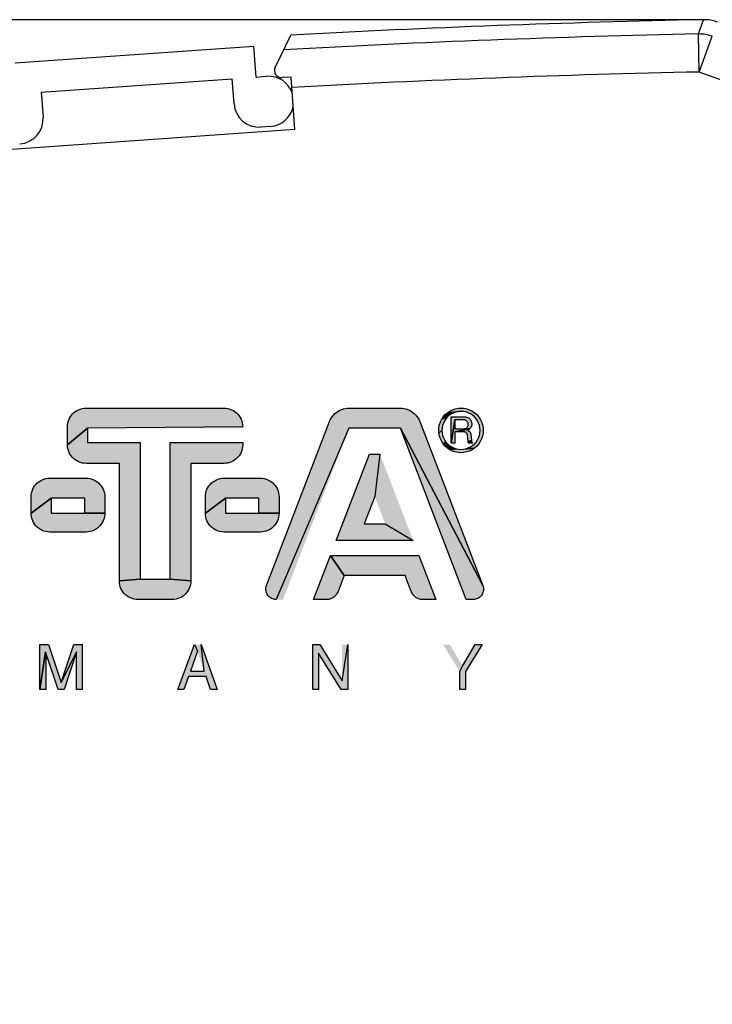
# Model space of a CAD drawing. Header units: millimetres. Extents: x 0 to 420, y 0 to 297.
# Tile 17 of 29: x 193 to 207, y 236 to 256. Entities that reach past the tile are written whole.
import ezdxf

# ---------------------------------------------------------------- set-up
doc = ezdxf.new("R2010")
doc.units = ezdxf.units.MM
doc.header["$LTSCALE"] = 23.1
doc.layers.get('0').update_dxf_attribs({"linetype": 'CONTINUOUS'})
doc.layers.add('T-EM12-T01-XDXF_CONTINUOUS_LINE', color=7, linetype='CONTINUOUS')
doc.layers.add('T-EM12-T01-XXX_DXF_DIMENSION', color=7, linetype='CONTINUOUS')
doc.styles.get("Standard").update_dxf_attribs({"font": 'txt', "width": 0.8})
doc.dimstyles.new('DIMSTYLE_2', dxfattribs={"dimtxt": 2.5, "dimasz": 3.5, "dimexe": 1, "dimexo": 0, "dimtad": 1, "dimdec": 0, "dimdsep": 46, "dimtxsty": 'Standard', "dimblk": '_FILLED', "dimblk1": '_FILLED', "dimblk2": '_FILLED', "dimcen": 0.09, "dimclrt": 5, "dimadec": 0, "dimazin": 0, "dimtp": 0.3, "dimtm": 0.3, "dimtfac": 1, "dimtdec": 0, "dimtofl": 0, "dimtmove": 0, "dimatfit": 3, "dimldrblk": '_FILLED', "dimfxl": 1, "dimtolj": 1, "dimarcsym": 0})

# ---------------------------------------------------------------- blocks, each defined once
blk = doc.blocks.new('_FILLED')
at = {"color": 0, "linetype": 'ByBlock'}
blk.add_solid([(0, 0), (-1, 0.1429), (-1, -0.1429)], dxfattribs=at)
blk = doc.blocks.new('*D2')
at = {"layer": 'T-EM12-T01-XXX_DXF_DIMENSION', "color": 2, "linetype": 'Continuous'}
for p, q in [((206.838, 256.375), (168.569, 256.375)), ((169.569, 256.375), (169.569, 207.401)), ((169.569, 158.426), (169.569, 207.401)), ((199.301, 158.426), (168.569, 158.426))]:
    blk.add_line(p, q, dxfattribs=at)
at = {"layer": 'T-EM12-T01-XXX_DXF_DIMENSION', "color": 2, "linetype": 'Continuous', "xscale": 3.5, "yscale": 3.5, "zscale": 3.5}
for p, rotation in [((169.569, 256.375), 90), ((169.569, 158.426), 270)]:
    blk.add_blockref('_FILLED', p, dxfattribs=dict(at, rotation=rotation))
at = {"layer": 'T-EM12-T01-XXX_DXF_DIMENSION', "color": 5, "linetype": 'Continuous', "insert": (166.444, 207.401), "char_height": 2.5, "width": 5.89286, "attachment_point": 2, "rotation": 90, "line_spacing_factor": 0.9}
blk.add_mtext('98', dxfattribs=at)
blk = doc.blocks.new('E-T-A-LOGO-GERMANY_BL4', base_point=(193.378, 245.356))
at = {"layer": 'T-EM12-T01-XDXF_CONTINUOUS_LINE', "linetype": 'Continuous', "true_color": 0x0ba1e2}
for points in [[(193.902, 248.26), (193.943, 248.262), (196.823, 248.262), (196.863, 248.26), (196.904, 248.254), (196.943, 248.243), (196.981, 248.229), (197.018, 248.21), (197.052, 248.188), (197.084, 248.162), (197.112, 248.133), (197.138, 248.102), (197.16, 248.067), (197.179, 248.031), (197.194, 247.993), (197.204, 247.954), (197.211, 247.913), (197.213, 247.872), (193.973, 247.842), (193.553, 247.496), (193.553, 247.872), (193.555, 247.913), (193.561, 247.954), (193.572, 247.993), (193.586, 248.031), (193.605, 248.067), (193.627, 248.102), (193.653, 248.133), (193.682, 248.162), (193.713, 248.188), (193.748, 248.21), (193.784, 248.229), (193.822, 248.243), (193.862, 248.254)], [(199.397, 248.261), (199.438, 248.262), (200.501, 248.262), (200.542, 248.261), (200.582, 248.255), (200.622, 248.246), (200.661, 248.233), (200.698, 248.216), (200.733, 248.196), (200.767, 248.173), (200.798, 248.147), (200.827, 248.118), (200.853, 248.087), (200.876, 248.053), (200.896, 248.018), (200.912, 247.98), (202.229, 244.556), (200.506, 247.842), (199.433, 247.842), (197.912, 244.262), (197.887, 244.264), (197.863, 244.268), (197.84, 244.275), (197.817, 244.285), (197.795, 244.297), (197.776, 244.311), (197.757, 244.328), (197.741, 244.346), (197.727, 244.367), (197.716, 244.388), (197.707, 244.411), (197.7, 244.435), (197.697, 244.459), (197.696, 244.484), (197.698, 244.508), (197.703, 244.533), (197.71, 244.556), (199.027, 247.98), (199.043, 248.018), (199.063, 248.053), (199.086, 248.087), (199.112, 248.118), (199.141, 248.147), (199.172, 248.173), (199.206, 248.196), (199.241, 248.216), (199.279, 248.233), (199.317, 248.246), (199.357, 248.255)], [(201.773, 248.262), (201.834, 248.258), (201.894, 248.247), (201.952, 248.227), (202.006, 248.2), (202.057, 248.166), (202.103, 248.126), (202.143, 248.08), (202.177, 248.029), (202.204, 247.975), (202.224, 247.917), (202.235, 247.857), (202.239, 247.796), (202.235, 247.736), (202.224, 247.676), (202.204, 247.618), (202.177, 247.563), (202.143, 247.513), (202.103, 247.467), (202.057, 247.427), (201.876, 247.412), (201.926, 247.429), (201.972, 247.452), (202.016, 247.481), (202.055, 247.515), (202.089, 247.554), (202.118, 247.597), (202.141, 247.644), (202.158, 247.693), (202.168, 247.745), (202.171, 247.796), (202.168, 247.848), (202.158, 247.899), (202.141, 247.949), (202.118, 247.995), (202.089, 248.039), (202.055, 248.078), (202.016, 248.112), (201.972, 248.141), (201.926, 248.164), (201.876, 248.181), (201.825, 248.191), (201.773, 248.194), (201.721, 248.191), (201.49, 248.166), (201.54, 248.2), (201.595, 248.227), (201.653, 248.247), (201.713, 248.258)], [(201.458, 248.039), (201.429, 247.995), (201.406, 247.949), (201.389, 247.899), (201.379, 247.848), (201.375, 247.796), (201.311, 247.736), (201.307, 247.796), (201.311, 247.857), (201.323, 247.917), (201.343, 247.975), (201.37, 248.029), (201.492, 248.078)], [(201.574, 248.141), (201.531, 248.112), (201.492, 248.078), (201.37, 248.029), (201.404, 248.08), (201.444, 248.126), (201.621, 248.164)], [(201.67, 248.181), (201.621, 248.164), (201.444, 248.126), (201.49, 248.166), (201.721, 248.191)], [(201.644, 248.018), (201.571, 247.53), (201.571, 248.08), (201.852, 248.08), (201.872, 248.078), (201.891, 248.075), (201.909, 248.068), (201.926, 248.06), (201.943, 248.049), (201.957, 248.036), (201.97, 248.021), (201.981, 248.005), (201.989, 247.988), (201.995, 247.969), (201.999, 247.95), (202, 247.931), (201.998, 247.911), (201.994, 247.892), (201.988, 247.874), (201.979, 247.857), (201.968, 247.841), (201.955, 247.826), (201.842, 247.827), (201.854, 247.83), (201.866, 247.834), (201.877, 247.839), (201.888, 247.846), (201.897, 247.855), (201.905, 247.864), (201.912, 247.874), (201.918, 247.886), (201.922, 247.897), (201.924, 247.91), (201.925, 247.922), (201.924, 247.935), (201.922, 247.947), (201.918, 247.959), (201.912, 247.97), (201.905, 247.981), (201.897, 247.99), (201.888, 247.998), (201.877, 248.005), (201.866, 248.011), (201.854, 248.015), (201.842, 248.017), (201.829, 248.018)], [(195.069, 247.542), (195.069, 244.69), (194.637, 244.652), (194.637, 247.106), (193.943, 247.106), (193.902, 247.109), (193.862, 247.115), (193.822, 247.126), (193.784, 247.14), (193.748, 247.159), (193.713, 247.181), (193.682, 247.207), (193.653, 247.236), (193.627, 247.267), (193.605, 247.301), (193.586, 247.338), (193.572, 247.376), (193.561, 247.415), (193.555, 247.456), (193.553, 247.496), (193.973, 247.842), (193.973, 247.542)], [(202.052, 244.264), (202.027, 244.262), (201.883, 244.262), (200.506, 247.842), (202.229, 244.556), (202.236, 244.533), (202.241, 244.508), (202.243, 244.484), (202.242, 244.459), (202.239, 244.435), (202.232, 244.411), (202.223, 244.388), (202.212, 244.367), (202.198, 244.346), (202.182, 244.328), (202.164, 244.311), (202.144, 244.297), (202.122, 244.285), (202.1, 244.275), (202.076, 244.268)], [(201.829, 247.826), (201.842, 247.827), (201.955, 247.826), (201.644, 247.763), (201.644, 247.53), (201.571, 247.53), (201.644, 248.018), (201.644, 247.826)], [(201.379, 247.745), (201.389, 247.693), (201.406, 247.644), (201.429, 247.597), (201.458, 247.554), (201.404, 247.513), (201.37, 247.563), (201.343, 247.618), (201.323, 247.676), (201.311, 247.736), (201.375, 247.796)], [(201.644, 247.763), (201.955, 247.826), (201.94, 247.814), (201.924, 247.803), (201.906, 247.795), (201.914, 247.793), (201.922, 247.79), (201.93, 247.787), (201.938, 247.783), (201.945, 247.778), (201.951, 247.773), (201.957, 247.767), (201.962, 247.761), (201.967, 247.754), (201.971, 247.746), (201.975, 247.739), (201.977, 247.731), (201.979, 247.722), (201.98, 247.714), (201.992, 247.588), (201.923, 247.561), (201.911, 247.694), (201.91, 247.701), (201.908, 247.708), (201.905, 247.715), (201.902, 247.722), (201.899, 247.729), (201.894, 247.735), (201.889, 247.74), (201.884, 247.745), (201.878, 247.75), (201.871, 247.754), (201.864, 247.757), (201.857, 247.76), (201.85, 247.761), (201.843, 247.763), (201.835, 247.763)], [(196.863, 247.109), (196.823, 247.106), (196.129, 247.106), (196.129, 244.652), (195.697, 244.69), (195.697, 247.542), (197.213, 247.542), (197.213, 247.496), (197.211, 247.456), (197.204, 247.415), (197.194, 247.376), (197.179, 247.338), (197.16, 247.301), (197.138, 247.267), (197.112, 247.236), (197.084, 247.207), (197.052, 247.181), (197.018, 247.159), (196.981, 247.14), (196.943, 247.126), (196.904, 247.115)], [(201.492, 247.515), (201.531, 247.481), (201.574, 247.452), (201.49, 247.427), (201.444, 247.467), (201.404, 247.513), (201.458, 247.554)], [(201.621, 247.429), (201.67, 247.412), (201.54, 247.393), (201.49, 247.427), (201.574, 247.452)], [(201.996, 247.567), (201.998, 247.56), (202.001, 247.554), (202.004, 247.547), (202.008, 247.541), (202.012, 247.535), (202.016, 247.53), (201.934, 247.53), (201.931, 247.533), (201.929, 247.537), (201.928, 247.541), (201.926, 247.545), (201.925, 247.549), (201.924, 247.553), (201.923, 247.557), (201.923, 247.561), (201.992, 247.588), (201.993, 247.581), (201.994, 247.574)], [(200.19, 245.846), (200.775, 245.494), (199.164, 245.494), (199.859, 247.302), (200.08, 247.302), (199.97, 246.419), (199.749, 245.846)], [(201.773, 247.398), (201.825, 247.402), (202.057, 247.427), (202.006, 247.393), (201.952, 247.366), (201.894, 247.346), (201.834, 247.334), (201.773, 247.33), (201.713, 247.334), (201.653, 247.346), (201.595, 247.366), (201.54, 247.393), (201.67, 247.412), (201.721, 247.402)], [(193.142, 246.796), (193.183, 246.798), (193.943, 246.798), (193.983, 246.796), (194.024, 246.79), (194.063, 246.779), (194.101, 246.765), (194.138, 246.746), (194.172, 246.724), (194.204, 246.698), (194.232, 246.669), (194.258, 246.638), (194.28, 246.603), (194.299, 246.567), (194.314, 246.529), (194.324, 246.49), (194.331, 246.449), (194.333, 246.408), (194.333, 246.064), (193.913, 246.07), (193.913, 246.378), (193.213, 246.378), (192.793, 246.064), (192.793, 246.408), (192.795, 246.449), (192.801, 246.49), (192.812, 246.529), (192.826, 246.567), (192.845, 246.603), (192.867, 246.638), (192.893, 246.669), (192.922, 246.698), (192.953, 246.724), (192.988, 246.746), (193.024, 246.765), (193.062, 246.779), (193.102, 246.79)], [(196.782, 246.796), (196.823, 246.798), (197.583, 246.798), (197.623, 246.796), (197.664, 246.79), (197.703, 246.779), (197.741, 246.765), (197.778, 246.746), (197.812, 246.724), (197.844, 246.698), (197.872, 246.669), (197.898, 246.638), (197.92, 246.603), (197.939, 246.567), (197.954, 246.529), (197.964, 246.49), (197.971, 246.449), (197.973, 246.408), (197.973, 246.064), (197.553, 246.07), (197.553, 246.378), (196.853, 246.378), (196.433, 246.064), (196.433, 246.408), (196.435, 246.449), (196.441, 246.49), (196.452, 246.529), (196.466, 246.567), (196.485, 246.603), (196.507, 246.638), (196.533, 246.669), (196.562, 246.698), (196.593, 246.724), (196.628, 246.746), (196.664, 246.765), (196.702, 246.779), (196.742, 246.79)], [(193.913, 246.07), (194.333, 246.064), (194.331, 246.024), (194.324, 245.983), (194.314, 245.944), (194.299, 245.906), (194.28, 245.869), (194.258, 245.835), (194.232, 245.804), (194.204, 245.775), (194.172, 245.749), (194.138, 245.727), (194.101, 245.708), (194.063, 245.694), (194.024, 245.683), (193.983, 245.677), (193.943, 245.674), (193.183, 245.674), (193.142, 245.677), (193.102, 245.683), (193.062, 245.694), (193.024, 245.708), (192.988, 245.727), (192.953, 245.749), (192.922, 245.775), (192.893, 245.804), (192.867, 245.835), (192.845, 245.869), (192.826, 245.906), (192.812, 245.944), (192.801, 245.983), (192.795, 246.024), (192.793, 246.064), (193.213, 246.378), (193.213, 246.07)], [(197.553, 246.07), (197.973, 246.064), (197.971, 246.024), (197.964, 245.983), (197.954, 245.944), (197.939, 245.906), (197.92, 245.869), (197.898, 245.835), (197.872, 245.804), (197.844, 245.775), (197.812, 245.749), (197.778, 245.727), (197.741, 245.708), (197.703, 245.694), (197.664, 245.683), (197.623, 245.677), (197.583, 245.674), (196.823, 245.674), (196.782, 245.677), (196.742, 245.683), (196.702, 245.694), (196.664, 245.708), (196.628, 245.727), (196.593, 245.749), (196.562, 245.775), (196.533, 245.804), (196.507, 245.835), (196.485, 245.869), (196.466, 245.906), (196.452, 245.944), (196.441, 245.983), (196.435, 246.024), (196.433, 246.064), (196.853, 246.378), (196.853, 246.07)], [(198.986, 244.264), (198.962, 244.262), (198.69, 244.262), (199.046, 245.186), (199.334, 244.766), (199.204, 244.429), (199.195, 244.407), (199.183, 244.386), (199.17, 244.366), (199.154, 244.348), (199.137, 244.331), (199.119, 244.315), (199.099, 244.302), (199.078, 244.29), (199.056, 244.28), (199.033, 244.272), (199.01, 244.267)], [(200.893, 245.186), (201.249, 244.262), (200.977, 244.262), (200.953, 244.264), (200.929, 244.267), (200.906, 244.272), (200.883, 244.28), (200.861, 244.29), (200.84, 244.302), (200.82, 244.315), (200.802, 244.331), (200.785, 244.348), (200.77, 244.366), (200.756, 244.386), (200.744, 244.407), (200.735, 244.429), (200.605, 244.766), (199.334, 244.766), (199.046, 245.186)], [(195.697, 244.69), (196.129, 244.652), (196.127, 244.612), (196.12, 244.571), (196.11, 244.532), (196.095, 244.494), (196.076, 244.457), (196.054, 244.423), (196.028, 244.392), (196, 244.363), (195.968, 244.337), (195.934, 244.315), (195.897, 244.296), (195.859, 244.282), (195.82, 244.271), (195.779, 244.265), (195.739, 244.262), (195.027, 244.262), (194.986, 244.265), (194.946, 244.271), (194.906, 244.282), (194.868, 244.296), (194.832, 244.315), (194.797, 244.337), (194.766, 244.363), (194.737, 244.392), (194.711, 244.423), (194.689, 244.457), (194.67, 244.494), (194.656, 244.532), (194.645, 244.571), (194.639, 244.612), (194.637, 244.652), (195.069, 244.69)], [(193.157, 243.322), (193.423, 242.528), (193.741, 243.172), (193.483, 242.382), (193.359, 242.382), (193.097, 243.171), (192.979, 242.382), (192.979, 243.322)], [(193.863, 243.322), (193.863, 242.382), (193.742, 242.382), (193.742, 242.938), (193.742, 242.939), (193.742, 242.942), (193.742, 242.945), (193.742, 242.949), (193.742, 242.954), (193.742, 242.96), (193.742, 242.966), (193.742, 242.973), (193.742, 242.981), (193.742, 242.989), (193.742, 242.999), (193.742, 243.009), (193.743, 243.02), (193.743, 243.031), (193.743, 243.044), (193.743, 243.059), (193.743, 243.074), (193.744, 243.088), (193.744, 243.101), (193.744, 243.113), (193.744, 243.124), (193.744, 243.134), (193.744, 243.143), (193.744, 243.152), (193.744, 243.16), (193.744, 243.166), (193.741, 243.172), (193.423, 242.528), (193.684, 243.322)], [(196.408, 242.769), (196.346, 243.322), (196.679, 242.382), (196.543, 242.382), (196.453, 242.656), (196.083, 242.656), (195.987, 242.382), (195.859, 242.382), (196.205, 243.322), (196.269, 243.182), (196.121, 242.769)], [(198.827, 243.322), (199.29, 242.563), (199.41, 243.322), (199.41, 242.382), (199.272, 242.382), (198.8, 243.142), (198.8, 242.382), (198.681, 242.382), (198.681, 243.322)], [(201.808, 242.871), (202.071, 243.322), (202.218, 243.322), (201.87, 242.761), (201.87, 242.382), (201.746, 242.382), (201.746, 242.761)], [(193.1, 242.938), (193.1, 242.382), (192.979, 242.382), (193.097, 243.171), (193.097, 243.16), (193.097, 243.148), (193.097, 243.135), (193.097, 243.121), (193.097, 243.106), (193.097, 243.09), (193.098, 243.073), (193.098, 243.055), (193.098, 243.036), (193.098, 243.025), (193.098, 243.014), (193.099, 243.004), (193.099, 242.995), (193.099, 242.986), (193.099, 242.978), (193.099, 242.971), (193.099, 242.964), (193.099, 242.958), (193.099, 242.953), (193.1, 242.949), (193.1, 242.945), (193.1, 242.942), (193.1, 242.939)]]:
    blk.add_hatch(color=142, dxfattribs=at).paths.add_polyline_path(points)
at = {"layer": 'T-EM12-T01-XDXF_CONTINUOUS_LINE', "color": 142, "linetype": 'Continuous', "true_color": 0x0ba1e2}
for points in [[(193.902, 248.26), (193.943, 248.262), (196.823, 248.262), (196.863, 248.26), (196.904, 248.254), (196.943, 248.243), (196.981, 248.229), (197.018, 248.21), (197.052, 248.188), (197.084, 248.162), (197.112, 248.133), (197.138, 248.102), (197.16, 248.067), (197.179, 248.031), (197.194, 247.993), (197.204, 247.954), (197.211, 247.913), (197.213, 247.872), (193.973, 247.842), (193.553, 247.496), (193.553, 247.872), (193.555, 247.913), (193.561, 247.954), (193.572, 247.993), (193.586, 248.031), (193.605, 248.067), (193.627, 248.102), (193.653, 248.133), (193.682, 248.162), (193.713, 248.188), (193.748, 248.21), (193.784, 248.229), (193.822, 248.243), (193.862, 248.254), (193.902, 248.26)], [(199.397, 248.261), (199.438, 248.262), (200.501, 248.262), (200.542, 248.261), (200.582, 248.255), (200.622, 248.246), (200.661, 248.233), (200.698, 248.216), (200.733, 248.196), (200.767, 248.173), (200.798, 248.147), (200.827, 248.118), (200.853, 248.087), (200.876, 248.053), (200.896, 248.018), (200.912, 247.98), (202.229, 244.556), (200.506, 247.842), (199.433, 247.842), (197.912, 244.262), (197.887, 244.264), (197.863, 244.268), (197.84, 244.275), (197.817, 244.285), (197.795, 244.297), (197.776, 244.311), (197.757, 244.328), (197.741, 244.346), (197.727, 244.367), (197.716, 244.388), (197.707, 244.411), (197.7, 244.435), (197.697, 244.459), (197.696, 244.484), (197.698, 244.508), (197.703, 244.533), (197.71, 244.556), (199.027, 247.98), (199.043, 248.018), (199.063, 248.053), (199.086, 248.087), (199.112, 248.118), (199.141, 248.147), (199.172, 248.173), (199.206, 248.196), (199.241, 248.216), (199.279, 248.233), (199.317, 248.246), (199.357, 248.255), (199.397, 248.261)], [(201.773, 248.262), (201.834, 248.258), (201.894, 248.247), (201.952, 248.227), (202.006, 248.2), (202.057, 248.166), (202.103, 248.126), (202.143, 248.08), (202.177, 248.029), (202.204, 247.975), (202.224, 247.917), (202.235, 247.857), (202.239, 247.796), (202.235, 247.736), (202.224, 247.676), (202.204, 247.618), (202.177, 247.563), (202.143, 247.513), (202.103, 247.467), (202.057, 247.427), (201.876, 247.412), (201.926, 247.429), (201.972, 247.452), (202.016, 247.481), (202.055, 247.515), (202.089, 247.554), (202.118, 247.597), (202.141, 247.644), (202.158, 247.693), (202.168, 247.745), (202.171, 247.796), (202.168, 247.848), (202.158, 247.899), (202.141, 247.949), (202.118, 247.995), (202.089, 248.039), (202.055, 248.078), (202.016, 248.112), (201.972, 248.141), (201.926, 248.164), (201.876, 248.181), (201.825, 248.191), (201.773, 248.194), (201.721, 248.191), (201.49, 248.166), (201.54, 248.2), (201.595, 248.227), (201.653, 248.247), (201.713, 248.258), (201.773, 248.262)], [(201.458, 248.039), (201.429, 247.995), (201.406, 247.949), (201.389, 247.899), (201.379, 247.848), (201.375, 247.796), (201.311, 247.736), (201.307, 247.796), (201.311, 247.857), (201.323, 247.917), (201.343, 247.975), (201.37, 248.029), (201.492, 248.078), (201.458, 248.039)], [(201.574, 248.141), (201.531, 248.112), (201.492, 248.078), (201.37, 248.029), (201.404, 248.08), (201.444, 248.126), (201.621, 248.164), (201.574, 248.141)], [(201.67, 248.181), (201.621, 248.164), (201.444, 248.126), (201.49, 248.166), (201.721, 248.191), (201.67, 248.181)], [(201.644, 248.018), (201.571, 247.53), (201.571, 248.08), (201.852, 248.08), (201.872, 248.078), (201.891, 248.075), (201.909, 248.068), (201.926, 248.06), (201.943, 248.049), (201.957, 248.036), (201.97, 248.021), (201.981, 248.005), (201.989, 247.988), (201.995, 247.969), (201.999, 247.95), (202, 247.931), (201.998, 247.911), (201.994, 247.892), (201.988, 247.874), (201.979, 247.857), (201.968, 247.841), (201.955, 247.826), (201.842, 247.827), (201.854, 247.83), (201.866, 247.834), (201.877, 247.839), (201.888, 247.846), (201.897, 247.855), (201.905, 247.864), (201.912, 247.874), (201.918, 247.886), (201.922, 247.897), (201.924, 247.91), (201.925, 247.922), (201.924, 247.935), (201.922, 247.947), (201.918, 247.959), (201.912, 247.97), (201.905, 247.981), (201.897, 247.99), (201.888, 247.998), (201.877, 248.005), (201.866, 248.011), (201.854, 248.015), (201.842, 248.017), (201.829, 248.018), (201.644, 248.018)], [(195.069, 247.542), (195.069, 244.69), (194.637, 244.652), (194.637, 247.106), (193.943, 247.106), (193.902, 247.109), (193.862, 247.115), (193.822, 247.126), (193.784, 247.14), (193.748, 247.159), (193.713, 247.181), (193.682, 247.207), (193.653, 247.236), (193.627, 247.267), (193.605, 247.301), (193.586, 247.338), (193.572, 247.376), (193.561, 247.415), (193.555, 247.456), (193.553, 247.496), (193.973, 247.842), (193.973, 247.542), (195.069, 247.542)], [(202.052, 244.264), (202.027, 244.262), (201.883, 244.262), (200.506, 247.842), (202.229, 244.556), (202.236, 244.533), (202.241, 244.508), (202.243, 244.484), (202.242, 244.459), (202.239, 244.435), (202.232, 244.411), (202.223, 244.388), (202.212, 244.367), (202.198, 244.346), (202.182, 244.328), (202.164, 244.311), (202.144, 244.297), (202.122, 244.285), (202.1, 244.275), (202.076, 244.268), (202.052, 244.264)], [(201.829, 247.826), (201.842, 247.827), (201.955, 247.826), (201.644, 247.763), (201.644, 247.53), (201.571, 247.53), (201.644, 248.018), (201.644, 247.826), (201.829, 247.826)], [(201.379, 247.745), (201.389, 247.693), (201.406, 247.644), (201.429, 247.597), (201.458, 247.554), (201.404, 247.513), (201.37, 247.563), (201.343, 247.618), (201.323, 247.676), (201.311, 247.736), (201.375, 247.796), (201.379, 247.745)], [(201.644, 247.763), (201.955, 247.826), (201.94, 247.814), (201.924, 247.803), (201.906, 247.795), (201.914, 247.793), (201.922, 247.79), (201.93, 247.787), (201.938, 247.783), (201.945, 247.778), (201.951, 247.773), (201.957, 247.767), (201.962, 247.761), (201.967, 247.754), (201.971, 247.746), (201.975, 247.739), (201.977, 247.731), (201.979, 247.722), (201.98, 247.714), (201.992, 247.588), (201.923, 247.561), (201.911, 247.694), (201.91, 247.701), (201.908, 247.708), (201.905, 247.715), (201.902, 247.722), (201.899, 247.729), (201.894, 247.735), (201.889, 247.74), (201.884, 247.745), (201.878, 247.75), (201.871, 247.754), (201.864, 247.757), (201.857, 247.76), (201.85, 247.761), (201.843, 247.763), (201.835, 247.763), (201.644, 247.763)], [(196.863, 247.109), (196.823, 247.106), (196.129, 247.106), (196.129, 244.652), (195.697, 244.69), (195.697, 247.542), (197.213, 247.542), (197.213, 247.496), (197.211, 247.456), (197.204, 247.415), (197.194, 247.376), (197.179, 247.338), (197.16, 247.301), (197.138, 247.267), (197.112, 247.236), (197.084, 247.207), (197.052, 247.181), (197.018, 247.159), (196.981, 247.14), (196.943, 247.126), (196.904, 247.115), (196.863, 247.109)], [(201.492, 247.515), (201.531, 247.481), (201.574, 247.452), (201.49, 247.427), (201.444, 247.467), (201.404, 247.513), (201.458, 247.554), (201.492, 247.515)], [(201.621, 247.429), (201.67, 247.412), (201.54, 247.393), (201.49, 247.427), (201.574, 247.452), (201.621, 247.429)], [(201.996, 247.567), (201.998, 247.56), (202.001, 247.554), (202.004, 247.547), (202.008, 247.541), (202.012, 247.535), (202.016, 247.53), (201.934, 247.53), (201.931, 247.533), (201.929, 247.537), (201.928, 247.541), (201.926, 247.545), (201.925, 247.549), (201.924, 247.553), (201.923, 247.557), (201.923, 247.561), (201.992, 247.588), (201.993, 247.581), (201.994, 247.574), (201.996, 247.567)], [(200.19, 245.846), (200.775, 245.494), (199.164, 245.494), (199.859, 247.302), (200.08, 247.302), (199.97, 246.419), (199.749, 245.846), (200.19, 245.846)], [(201.773, 247.398), (201.825, 247.402), (202.057, 247.427), (202.006, 247.393), (201.952, 247.366), (201.894, 247.346), (201.834, 247.334), (201.773, 247.33), (201.713, 247.334), (201.653, 247.346), (201.595, 247.366), (201.54, 247.393), (201.67, 247.412), (201.721, 247.402), (201.773, 247.398)], [(193.142, 246.796), (193.183, 246.798), (193.943, 246.798), (193.983, 246.796), (194.024, 246.79), (194.063, 246.779), (194.101, 246.765), (194.138, 246.746), (194.172, 246.724), (194.204, 246.698), (194.232, 246.669), (194.258, 246.638), (194.28, 246.603), (194.299, 246.567), (194.314, 246.529), (194.324, 246.49), (194.331, 246.449), (194.333, 246.408), (194.333, 246.064), (193.913, 246.07), (193.913, 246.378), (193.213, 246.378), (192.793, 246.064), (192.793, 246.408), (192.795, 246.449), (192.801, 246.49), (192.812, 246.529), (192.826, 246.567), (192.845, 246.603), (192.867, 246.638), (192.893, 246.669), (192.922, 246.698), (192.953, 246.724), (192.988, 246.746), (193.024, 246.765), (193.062, 246.779), (193.102, 246.79), (193.142, 246.796)], [(196.782, 246.796), (196.823, 246.798), (197.583, 246.798), (197.623, 246.796), (197.664, 246.79), (197.703, 246.779), (197.741, 246.765), (197.778, 246.746), (197.812, 246.724), (197.844, 246.698), (197.872, 246.669), (197.898, 246.638), (197.92, 246.603), (197.939, 246.567), (197.954, 246.529), (197.964, 246.49), (197.971, 246.449), (197.973, 246.408), (197.973, 246.064), (197.553, 246.07), (197.553, 246.378), (196.853, 246.378), (196.433, 246.064), (196.433, 246.408), (196.435, 246.449), (196.441, 246.49), (196.452, 246.529), (196.466, 246.567), (196.485, 246.603), (196.507, 246.638), (196.533, 246.669), (196.562, 246.698), (196.593, 246.724), (196.628, 246.746), (196.664, 246.765), (196.702, 246.779), (196.742, 246.79), (196.782, 246.796)], [(193.913, 246.07), (194.333, 246.064), (194.331, 246.024), (194.324, 245.983), (194.314, 245.944), (194.299, 245.906), (194.28, 245.869), (194.258, 245.835), (194.232, 245.804), (194.204, 245.775), (194.172, 245.749), (194.138, 245.727), (194.101, 245.708), (194.063, 245.694), (194.024, 245.683), (193.983, 245.677), (193.943, 245.674), (193.183, 245.674), (193.142, 245.677), (193.102, 245.683), (193.062, 245.694), (193.024, 245.708), (192.988, 245.727), (192.953, 245.749), (192.922, 245.775), (192.893, 245.804), (192.867, 245.835), (192.845, 245.869), (192.826, 245.906), (192.812, 245.944), (192.801, 245.983), (192.795, 246.024), (192.793, 246.064), (193.213, 246.378), (193.213, 246.07), (193.913, 246.07)], [(197.553, 246.07), (197.973, 246.064), (197.971, 246.024), (197.964, 245.983), (197.954, 245.944), (197.939, 245.906), (197.92, 245.869), (197.898, 245.835), (197.872, 245.804), (197.844, 245.775), (197.812, 245.749), (197.778, 245.727), (197.741, 245.708), (197.703, 245.694), (197.664, 245.683), (197.623, 245.677), (197.583, 245.674), (196.823, 245.674), (196.782, 245.677), (196.742, 245.683), (196.702, 245.694), (196.664, 245.708), (196.628, 245.727), (196.593, 245.749), (196.562, 245.775), (196.533, 245.804), (196.507, 245.835), (196.485, 245.869), (196.466, 245.906), (196.452, 245.944), (196.441, 245.983), (196.435, 246.024), (196.433, 246.064), (196.853, 246.378), (196.853, 246.07), (197.553, 246.07)], [(198.986, 244.264), (198.962, 244.262), (198.69, 244.262), (199.046, 245.186), (199.334, 244.766), (199.204, 244.429), (199.195, 244.407), (199.183, 244.386), (199.17, 244.366), (199.154, 244.348), (199.137, 244.331), (199.119, 244.315), (199.099, 244.302), (199.078, 244.29), (199.056, 244.28), (199.033, 244.272), (199.01, 244.267), (198.986, 244.264)], [(200.893, 245.186), (201.249, 244.262), (200.977, 244.262), (200.953, 244.264), (200.929, 244.267), (200.906, 244.272), (200.883, 244.28), (200.861, 244.29), (200.84, 244.302), (200.82, 244.315), (200.802, 244.331), (200.785, 244.348), (200.77, 244.366), (200.756, 244.386), (200.744, 244.407), (200.735, 244.429), (200.605, 244.766), (199.334, 244.766), (199.046, 245.186), (200.893, 245.186)], [(195.697, 244.69), (196.129, 244.652), (196.127, 244.612), (196.12, 244.571), (196.11, 244.532), (196.095, 244.494), (196.076, 244.457), (196.054, 244.423), (196.028, 244.392), (196, 244.363), (195.968, 244.337), (195.934, 244.315), (195.897, 244.296), (195.859, 244.282), (195.82, 244.271), (195.779, 244.265), (195.739, 244.262), (195.027, 244.262), (194.986, 244.265), (194.946, 244.271), (194.906, 244.282), (194.868, 244.296), (194.832, 244.315), (194.797, 244.337), (194.766, 244.363), (194.737, 244.392), (194.711, 244.423), (194.689, 244.457), (194.67, 244.494), (194.656, 244.532), (194.645, 244.571), (194.639, 244.612), (194.637, 244.652), (195.069, 244.69), (195.697, 244.69)], [(193.157, 243.322), (193.423, 242.528), (193.741, 243.172), (193.483, 242.382), (193.359, 242.382), (193.097, 243.171), (192.979, 242.382), (192.979, 243.322), (193.157, 243.322)], [(193.863, 243.322), (193.863, 242.382), (193.742, 242.382), (193.742, 242.938), (193.742, 242.939), (193.742, 242.942), (193.742, 242.945), (193.742, 242.949), (193.742, 242.954), (193.742, 242.96), (193.742, 242.966), (193.742, 242.973), (193.742, 242.981), (193.742, 242.989), (193.742, 242.999), (193.742, 243.009), (193.743, 243.02), (193.743, 243.031), (193.743, 243.044), (193.743, 243.059), (193.743, 243.074), (193.744, 243.088), (193.744, 243.101), (193.744, 243.113), (193.744, 243.124), (193.744, 243.134), (193.744, 243.143), (193.744, 243.152), (193.744, 243.16), (193.744, 243.166), (193.741, 243.172), (193.423, 242.528), (193.684, 243.322), (193.863, 243.322)], [(196.408, 242.769), (196.346, 243.322), (196.679, 242.382), (196.543, 242.382), (196.453, 242.656), (196.083, 242.656), (195.987, 242.382), (195.859, 242.382), (196.205, 243.322), (196.269, 243.182), (196.121, 242.769), (196.408, 242.769)], [(198.827, 243.322), (199.29, 242.563), (199.41, 243.322), (199.41, 242.382), (199.272, 242.382), (198.8, 243.142), (198.8, 242.382), (198.681, 242.382), (198.681, 243.322), (198.827, 243.322)], [(201.808, 242.871), (202.071, 243.322), (202.218, 243.322), (201.87, 242.761), (201.87, 242.382), (201.746, 242.382), (201.746, 242.761), (201.808, 242.871)], [(193.1, 242.938), (193.1, 242.382), (192.979, 242.382), (193.097, 243.171), (193.097, 243.16), (193.097, 243.148), (193.097, 243.135), (193.097, 243.121), (193.097, 243.106), (193.097, 243.09), (193.098, 243.073), (193.098, 243.055), (193.098, 243.036), (193.098, 243.025), (193.098, 243.014), (193.099, 243.004), (193.099, 242.995), (193.099, 242.986), (193.099, 242.978), (193.099, 242.971), (193.099, 242.964), (193.099, 242.958), (193.099, 242.953), (193.1, 242.949), (193.1, 242.945), (193.1, 242.942), (193.1, 242.939), (193.1, 242.938)]]:
    blk.add_lwpolyline(points, dxfattribs=at)
for points in [[(197.213, 247.872), (197.213, 247.842), (193.973, 247.842)], [(199.433, 247.842), (198.056, 244.262), (197.912, 244.262)], [(199.97, 246.419), (200.08, 247.302), (200.19, 245.846), (200.775, 245.494)], [(201.876, 247.412), (202.057, 247.427), (201.825, 247.402)], [(196.346, 243.322), (196.408, 242.769), (196.205, 243.322), (196.269, 243.182)], [(199.29, 242.563), (199.29, 243.322), (199.41, 243.322)], [(201.808, 242.871), (201.746, 242.761), (201.544, 243.322), (201.398, 243.322)]]:
    blk.add_solid(points, dxfattribs=at)

msp = doc.modelspace()

# ---------------------------------------------------------------- linework, layer by layer
at = {"layer": 'T-EM12-T01-XDXF_CONTINUOUS_LINE', "color": 9, "linetype": 'Continuous'}
for p, q in [((206.7343, 256.0765), (206.8377, 256.3751)), ((206.7507, 255.2814), (206.7343, 256.0765)), ((206.7507, 255.2814), (207.0225, 256.028)), ((208.157, 254.7694), (206.7507, 255.2814))]:
    msp.add_line(p, q, dxfattribs=at)
at = {"layer": 'T-EM12-T01-XDXF_CONTINUOUS_LINE', "color": 7, "linetype": 'Continuous'}
for p, q in [((197.891, 255.3801), (198.2186, 256.0517)), ((192.461, 255.4766), (197.4488, 255.8254)), ((197.4942, 255.1769), (197.4488, 255.8254)), ((193.0051, 254.863), (196.9954, 255.1421)), ((197.032, 254.6183), (196.9954, 255.1421)), ((197.4942, 255.1769), (197.7186, 255.1926)), ((198.2259, 255.178), (198.0363, 255.1647)), ((198.3026, 254.0807), (198.2259, 255.178)), ((193.0051, 254.863), (193.0417, 254.3393)), ((198.3026, 254.0807), (191.8583, 253.63)), ((197.7918, 254.1452), (197.5923, 254.1312))]:
    msp.add_line(p, q, dxfattribs=at)
for centre, radius, start, end in [((211.9007, 6.4264), 250, 91.160422, 93.137267), ((206.8539, 255.5753), 0.8, 69.9969, 91.16042), ((198.0259, 255.3144), 0.15, 154, 274), ((197.7552, 254.6689), 0.525, 19.86578, 94), ((197.5557, 254.655), 0.525, 184, 274), ((197.7552, 254.6689), 0.525, 274, 348.13422), ((192.518, 254.3027), 0.525, 274, 4)]:
    msp.add_arc(centre, radius, start, end, dxfattribs=at)
at = {"layer": 'T-EM12-T01-XDXF_CONTINUOUS_LINE', "color": 9, "linetype": 'Continuous'}
for centre, radius, start, end in [((211.9007, 6.4264), 249.7035, 91.185545, 93.175197), ((206.7473, 255.2717), 0.8049, 70.0024, 90.92635), ((211.9007, 6.4264), 248.9083, 91.185545, 93.145848)]:
    msp.add_arc(centre, radius, start, end, dxfattribs=at)

# ---------------------------------------------------------------- block references
at = {"layer": 'T-EM12-T01-XDXF_CONTINUOUS_LINE', "color": 2, "linetype": 'Continuous'}
msp.add_blockref('E-T-A-LOGO-GERMANY_BL4', (193.3778, 245.3557), dxfattribs=at)

# ---------------------------------------------------------------- dimensions: what is measured, and where the dimension line sits
at = {"layer": 'T-EM12-T01-XXX_DXF_DIMENSION', "color": 2, "linetype": 'Continuous'}
dim = msp.add_linear_dim(base=(169.5693, 256.3751), p1=(199.3007, 158.4264), p2=(206.8377, 256.3751), angle=90, dimstyle='DIMSTYLE_2', dxfattribs=at)
dim.commit()
dim.dimension.update_dxf_attribs({"geometry": '*D2', "text_midpoint": (169.5693, 207.0436), "dimtype": 160})

doc.saveas('drawing.dxf')
